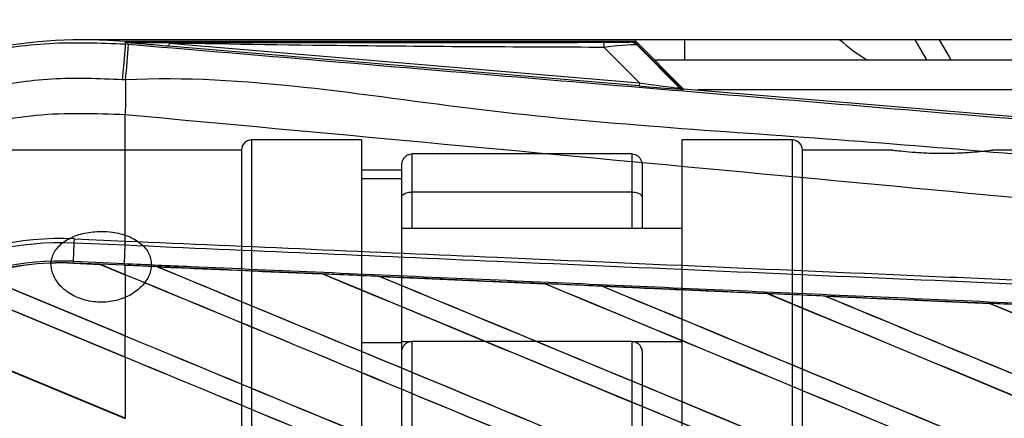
# Model space of a CAD drawing. Header units: millimetres. Extents: x 0 to 528, y 0 to 297.
# Tile 9 of 21: x 129.67 to 142.45, y 238.66 to 243.83. Entities that reach past the tile are written whole.
import ezdxf

# ---------------------------------------------------------------- set-up
doc = ezdxf.new("R2010")
doc.units = ezdxf.units.MM

msp = doc.modelspace()

# ---------------------------------------------------------------- linework, layer by layer
at = {"color": 7, "linetype": 'Continuous', "lineweight": 25}
for p, q in [((137.649, 243.5734), (130.4947, 243.5734)), ((131.0386, 243.5189), (131.0411, 243.5492)), ((131.0386, 243.5189), (131.0808, 243.5154)), ((131.0411, 243.5492), (131.0423, 243.5491)), ((131.0423, 243.5492), (131.0423, 243.5491)), ((131.0548, 243.5368), (131.0423, 243.5492)), ((137.637, 243.5492), (131.0423, 243.5492)), ((131.055, 243.5354), (131.0423, 243.5491)), ((131.055, 243.5354), (131.0548, 243.5368)), ((131.6085, 243.5282), (131.6051, 243.4888)), ((137.7103, 242.974), (131.6051, 243.4888)), ((131.6085, 243.5282), (137.7136, 243.0134)), ((137.7136, 243.0134), (137.2563, 243.4738)), ((513.5729, 243.5734), (137.649, 243.5734)), ((138.2838, 242.9386), (137.649, 243.5734)), ((138.2369, 242.961), (137.6569, 243.541)), ((137.684, 243.5045), (138.2328, 242.9521)), ((138.2994, 243.5734), (138.2994, 243.3132)), ((141.2895, 243.5734), (141.4415, 243.3132)), ((137.9092, 243.3132), (513.3128, 243.3132)), ((137.7136, 243.0134), (137.7103, 242.974)), ((138.2328, 242.9521), (138.2369, 242.961)), ((138.2856, 242.9384), (138.2815, 242.9295)), ((138.2856, 242.9384), (153.7169, 241.6372)), ((178.6234, 242.923), (138.4684, 242.923)), ((131.0382, 242.5992), (131.0378, 242.5992)), ((131.0382, 240.9613), (131.0382, 242.5992)), ((134.1076, 242.2726), (132.6768, 242.2726)), ((132.6768, 242.2726), (132.6768, 231.8664)), ((134.1076, 242.2726), (134.1076, 231.8664)), ((139.7009, 242.2726), (138.2701, 242.2726)), ((138.2701, 240.7486), (138.2701, 242.2726)), ((139.7009, 231.8664), (139.7009, 242.2726)), ((132.5467, 242.1425), (127.8639, 242.1425)), ((132.5467, 242.1425), (132.5467, 231.9965)), ((134.758, 242.0917), (134.758, 241.5974)), ((137.6197, 242.0917), (134.758, 242.0917)), ((137.6197, 241.5974), (137.6197, 242.0917)), ((141.002, 242.1425), (139.831, 242.1425)), ((139.831, 240.6567), (139.831, 242.1425)), ((144.5138, 242.1425), (142.2943, 242.1425)), ((134.6279, 241.528), (134.6279, 241.9417)), ((137.7498, 241.9417), (137.7498, 241.528)), ((134.6279, 241.8824), (134.1076, 241.8824)), ((134.6279, 241.7685), (134.1076, 241.7685)), ((137.6197, 241.5974), (134.758, 241.5974)), ((134.758, 241.5974), (134.758, 241.128)), ((137.6197, 241.128), (137.6197, 241.5974)), ((134.6279, 241.128), (134.6279, 241.528)), ((137.7498, 241.528), (137.7498, 241.128)), ((134.6279, 241.128), (138.2701, 241.128)), ((134.6279, 239.6564), (134.6279, 241.128)), ((130.3645, 240.6981), (130.3749, 240.9349)), ((130.3749, 240.9349), (130.3773, 240.9901)), ((131.0357, 240.9061), (130.3749, 240.9349)), ((130.3773, 240.9901), (131.0382, 240.9613)), ((131.0268, 240.6692), (131.0372, 240.906)), ((131.0357, 240.9061), (131.0382, 240.9613)), ((131.0372, 240.906), (131.0357, 240.9061)), ((131.0396, 240.9612), (131.0382, 240.9613)), ((130.7108, 240.6602), (130.3635, 240.6754)), ((130.3635, 240.6754), (130.3636, 240.6754)), ((130.3635, 240.6754), (130.3635, 240.6731)), ((130.3635, 240.6731), (130.7136, 240.6579)), ((130.3636, 240.6754), (130.3645, 240.6981)), ((130.3636, 240.6754), (130.7107, 240.6603)), ((130.3645, 240.6981), (131.0268, 240.6692)), ((131.0258, 240.6465), (130.7107, 240.6603)), ((131.0382, 240.5246), (130.7107, 240.6603)), ((130.7136, 240.6579), (130.7108, 240.6602)), ((130.7136, 240.6579), (131.0382, 240.5234)), ((131.0382, 240.646), (131.0258, 240.6465)), ((131.0382, 240.5246), (131.0382, 240.646)), ((138.2701, 231.8664), (138.2701, 240.7486)), ((139.831, 231.9965), (139.831, 240.6567)), ((129.1378, 240.5172), (131.0382, 239.73)), ((131.0382, 239.7312), (129.1428, 240.5163)), ((131.0382, 240.5234), (131.0382, 239.7312)), ((131.4541, 240.6278), (131.4539, 240.6278)), ((131.4541, 240.6278), (131.4634, 240.6251)), ((133.5986, 240.534), (133.5988, 240.5339)), ((133.6016, 240.5315), (133.5988, 240.5339)), ((134.3433, 240.5013), (136.4873, 240.407)), ((134.3436, 240.5012), (134.3433, 240.5013)), ((134.3436, 240.5012), (134.3529, 240.4985)), ((136.4873, 240.407), (136.4876, 240.4068)), ((136.4904, 240.4045), (136.4876, 240.4068)), ((131.0382, 239.4546), (128.7856, 240.3876)), ((128.7872, 240.3858), (131.0382, 239.4534)), ((137.2353, 240.374), (139.3767, 240.2793)), ((137.2359, 240.3738), (137.2353, 240.374)), ((137.2359, 240.3738), (137.2451, 240.3712)), ((139.3767, 240.2793), (139.3773, 240.2791)), ((139.38, 240.2768), (139.3773, 240.2791)), ((140.1299, 240.246), (142.2666, 240.1512)), ((140.1309, 240.2456), (140.1299, 240.246)), ((140.1309, 240.2456), (140.14, 240.243)), ((142.2666, 240.1512), (142.2678, 240.1506)), ((142.2704, 240.1483), (142.2678, 240.1506)), ((127.9934, 239.9211), (131.0382, 238.66)), ((131.0382, 238.6612), (127.9969, 239.9209)), ((131.0382, 239.4546), (131.0382, 239.73)), ((134.6279, 239.6416), (134.1076, 239.6416)), ((134.6279, 239.5292), (134.6279, 239.6564)), ((134.6279, 239.6564), (134.742, 239.6564)), ((134.758, 239.659), (134.758, 238.4587)), ((137.6197, 239.659), (134.758, 239.659)), ((137.6197, 238.4587), (137.6197, 239.659)), ((137.6357, 239.6564), (138.2701, 239.6564)), ((134.6279, 238.5109), (134.6279, 239.5154)), ((137.7498, 239.5154), (137.7498, 238.5109)), ((131.0382, 239.4534), (131.0382, 238.6612))]:
    msp.add_line(p, q, dxfattribs=at)
at = {"color": 7, "linetype": 'Continuous', "lineweight": 25, "flags": 128}
for points in [[(131.0386, 243.5189), (131.0378, 243.5096), (131.0355, 243.4834), (131.032, 243.4412), (131.0272, 243.3845), (131.0213, 243.3151), (131.0146, 243.2353), (131.0072, 243.1477), (130.9994, 243.0553)], [(131.6085, 243.5282), (131.2984, 243.533), (131.0548, 243.5368)], [(141.6093, 243.5734), (141.7371, 243.3499), (141.7575, 243.3132)], [(131.0258, 240.6465), (131.0259, 240.6472), (131.0259, 240.6485), (131.026, 240.6504), (131.0261, 240.653), (131.0263, 240.6562), (131.0264, 240.66), (131.0266, 240.6644), (131.0268, 240.6692)]]:
    msp.add_lwpolyline(points, dxfattribs=at)
at = {"color": 7, "linetype": 'Continuous', "lineweight": 25}
for centre, radius, start, end in [((130.4947, 237.0695), 12.8777, 33.05573, 180), ((130.4947, 237.0695), 11.707, 48.18969, 311.81031), ((130.4947, 237.0695), 7.0242, 90, 270), ((130.4947, 237.0695), 6.5027, 85.18028, 274.81972), ((-94.5717, 262.1811), 226.4232, 355.15357, 355.271316), ((136.9788, 243.4846), 0.2777, 357.77119, 11.51783), ((142.038, 245.5245), 2.6015, 228.59038, 238.21167), ((206.1537, 242.1412), 75.1173, 179.305525, 179.650671), ((138.288, 243.0073), 0.078, 225.00164, 265.17864), ((132.6768, 242.1425), 0.1301, 90, 180), ((139.7009, 242.1425), 0.1301, 0, 90), ((130.2061, 237.0695), 3.9243, 87.5, 272.5), ((130.2061, 237.0695), 3.8691, 87.5, 272.5), ((130.2061, 237.0695), 3.6321, 87.5, 272.5), ((130.2061, 237.0695), 3.6094, 87.5, 107.21651), ((130.2061, 237.0695), 3.6093, 87.5, 107.2149), ((130.2061, 237.0695), 3.6071, 87.5, 107.14432)]:
    msp.add_arc(centre, radius, start, end, dxfattribs=at)
for centre, major_axis, ratio, start_param, end_param in [((137.0407, 243.5438), (0.5514, -0.0013), 0.0065928, 5.1035854, 6.2804722), ((137.0407, 243.4138), (0.6442, 0.0893), 0.0487304, 0.0458928, 1.2227796), ((137.3583, 243.0097), (0.9231, -0.0801), 0.0060141, 5.1041157, 6.2810026), ((137.3649, 243.0875), (0.8681, -0.1359), 0.0239119, 5.1295592, 6.306446), ((138.2921, 243.0162), (0.0329, 0.0708), 0.9999568, 2.7909675, 3.4922178), ((130.5, 240.7475), (0.2108, -0.0873), 0.0029846, 0.0092528, 0.0351255), ((131.0382, 238.4167), (223.1595, -92.4427), 0.0080625, 1.5451428, 1.5741362), ((131.0382, 238.4167), (223.0295, -92.3889), 0.0080625, 1.5451387, 1.5741362), ((131.0382, 242.908), (223.1595, -92.4427), 0.0080625, 4.7175918, 4.7455439), ((131.0382, 236.747), (223.0306, -9.7407), 0.0174384, 1.5600642, 1.5696511), ((131.0382, 242.908), (223.0295, -92.3889), 0.0080625, 4.7176356, 4.7455551), ((131.0382, 239.4867), (223.1595, -92.4427), 0.0080625, 1.538717, 1.5626622), ((131.0382, 239.4867), (223.0295, -92.3889), 0.0080625, 1.5388271, 1.5626424), ((131.0382, 243.978), (223.1595, -92.4427), 0.0080625, 4.73054, 4.7977625), ((131.0382, 243.978), (223.0295, -92.3889), 0.0080625, 4.7305916, 4.797783), ((131.0382, 236.747), (223.0306, -9.7407), 0.0174384, 1.5471095, 1.5566952), ((131.0382, 240.5568), (223.1595, -92.4427), 0.0080625, 1.4844685, 1.5497155), ((131.0382, 240.5568), (223.0295, -92.3889), 0.0080625, 1.4844738, 1.5496877), ((131.0382, 245.0481), (223.1595, -92.4427), 0.0080625, 4.7435023, 4.8082676), ((131.0382, 245.0481), (223.0295, -92.3889), 0.0080625, 4.7435622, 4.8082852), ((131.0382, 236.747), (223.0306, -9.7407), 0.0174384, 1.534147, 1.5437245), ((131.0382, 241.6268), (223.1595, -92.4427), 0.0080625, 1.4920007, 1.5367618), ((131.0382, 241.6268), (223.0295, -92.3889), 0.0080625, 1.491968, 1.5367252), ((131.0382, 246.1181), (223.1595, -92.4427), 0.0080625, 4.7564808, 4.7966243), ((131.0382, 246.1181), (223.0295, -92.3889), 0.0080625, 4.7565498, 4.7966551), ((131.0382, 236.747), (223.0306, -9.7407), 0.0174384, 1.5211746, 1.5307369), ((131.0382, 242.6968), (223.1595, -92.4427), 0.0080625, 1.4935829, 1.5237995), ((131.0382, 242.6968), (223.0295, -92.3889), 0.0080625, 1.4935466, 1.5237528), ((131.0382, 241.838), (223.0295, -92.3889), 0.0080625, 4.7157288, 4.7436017), ((131.0382, 241.838), (223.1595, -92.4427), 0.0080625, 4.7157288, 4.743595), ((131.0382, 237.3466), (223.1595, -92.4427), 0.0080625, 1.5462162, 1.5741362), ((131.0382, 237.3466), (223.0295, -92.3889), 0.0080625, 1.54621, 1.5741362)]:
    msp.add_ellipse(centre, major_axis=major_axis, ratio=ratio, start_param=start_param, end_param=end_param, dxfattribs=at)
for points, knots in [([(117.8772, 237.0695), (117.8953, 237.5824), (117.9321, 238.6241), (118.235, 240.1856), (118.6936, 241.6138), (119.2722, 242.8836), (119.9207, 243.9934), (120.6836, 245.0394), (121.5571, 246.0072), (122.5249, 246.8806), (123.5709, 247.6436), (124.6807, 248.2922), (125.9505, 248.8702), (127.3787, 249.3317), (128.9402, 249.6235), (130.4948, 249.7183), (132.0494, 249.6235), (133.6109, 249.3317), (135.0391, 248.8702), (136.3088, 248.2922), (137.4186, 247.6435), (138.4651, 246.8809), (139.4307, 246.0059), (140.2789, 245.0803), (140.7478, 244.409), (140.9681, 244.0937)], [0, 0, 0, 0, 0.0478033, 0.0970929, 0.1477616, 0.1873767, 0.2269875, 0.2674455, 0.3078991, 0.3483571, 0.3888108, 0.4284258, 0.4680366, 0.5187092, 0.5679959, 0.6157982, 0.6636044, 0.7128911, 0.7635598, 0.8031749, 0.8427857, 0.8832437, 0.9236973, 0.9641553, 1, 1, 1, 1]), ([(124.0224, 237.0693), (124.0405, 237.4332), (124.0768, 238.1609), (124.3598, 239.2221), (124.8071, 240.2209), (125.4162, 241.1321), (126.1714, 241.9257), (127.0471, 242.5841), (128.0226, 243.0836), (129.0339, 243.402), (130.0499, 243.5577), (130.709, 243.5319), (131.0386, 243.5189)], [0, 0, 0, 0, 0.1019214, 0.2038429, 0.3057653, 0.4076877, 0.5096105, 0.6115332, 0.713457, 0.8153809, 0.9076904, 1, 1, 1, 1]), ([(131.0548, 243.5368), (132.211, 243.5374), (134.2755, 243.5386), (136.3418, 243.5396), (137.2509, 243.54)], [0, 0, 0, 0, 0.5600269, 1, 1, 1, 1]), ([(131.6051, 243.4888), (131.552, 243.4932), (131.3945, 243.5065), (131.2093, 243.5222), (131.0808, 243.5332), (131.055, 243.5354)], [0, 0, 0, 0, 0.2892673, 0.8568296, 1, 1, 1, 1]), ([(131.0808, 243.5154), (132.6183, 243.3858), (135.6935, 243.1267), (140.3048, 242.7392), (146.3118, 242.2353), (150.7703, 241.863), (153.6966, 241.6186)], [0, 0, 0, 0, 0.2036202, 0.4072406, 0.6109477, 1, 1, 1, 1]), ([(137.2563, 243.4738), (136.2021, 243.4782), (134.3197, 243.486), (132.4369, 243.5153), (131.6085, 243.5282)], [0, 0, 0, 0, 0.5599741, 1, 1, 1, 1]), ([(137.592, 243.5426), (137.596, 243.5438), (137.6032, 243.546), (137.6267, 243.5483), (137.637, 243.5492)], [0, 0, 0, 0, 0.5593923, 1, 1, 1, 1]), ([(137.684, 243.5045), (137.6688, 243.5165), (137.6415, 243.5381), (137.6072, 243.5412), (137.592, 243.5426)], [0, 0, 0, 0, 0.56, 1, 1, 1, 1]), ([(137.6569, 243.541), (137.6551, 243.5425), (137.651, 243.5461), (137.6439, 243.5488), (137.6389, 243.5491), (137.637, 243.5492)], [0, 0, 0, 0, 0.3193957, 0.7481913, 1, 1, 1, 1]), ([(137.6569, 243.541), (137.6653, 243.5309), (137.6802, 243.5128), (137.6828, 243.507), (137.684, 243.5045)], [0, 0, 0, 0, 0.560586, 1, 1, 1, 1]), ([(130.9994, 243.0553), (130.6935, 243.0673), (130.0818, 243.0913), (129.1389, 242.9468), (128.2004, 242.6512), (127.2948, 242.1877), (126.4822, 241.5766), (125.7812, 240.84), (125.2159, 239.9944), (124.8009, 239.0673), (124.5381, 238.0825), (124.5044, 237.4072), (124.4876, 237.0695)], [0, 0, 0, 0, 0.0923036, 0.1846071, 0.2865385, 0.3884688, 0.490398, 0.5923288, 0.694247, 0.7961664, 0.8980845, 1, 1, 1, 1]), ([(153.6991, 241.1514), (150.7695, 241.3908), (146.3045, 241.7557), (140.2879, 242.2988), (135.664, 242.5659), (132.5863, 243.1294), (131.0419, 243.0517), (131.0419, 243.0517)], [0, 0, 0, 0, 0.3887669, 0.5925279, 0.7962893, 0.9999993, 1, 1, 1, 1]), ([(131.0419, 243.0517), (131.0419, 243.0517), (131.0277, 243.0529), (131.0136, 243.0541), (130.9994, 243.0553)], [0, 0, 0, 0, 0.0003655, 1, 1, 1, 1]), ([(131.0378, 242.5992), (130.6516, 242.613), (129.8779, 242.6406), (128.7383, 242.3822), (127.679, 241.9023), (126.737, 241.2181), (125.9611, 240.3482), (125.3823, 239.3392), (125.0082, 238.2301), (124.9628, 237.4561), (124.9401, 237.0695)], [0, 0, 0, 0, 0.1248804, 0.2501396, 0.3746494, 0.4998125, 0.6247642, 0.7495577, 0.8749238, 1, 1, 1, 1]), ([(153.6972, 240.3745), (153.6098, 240.3886), (153.0705, 240.4751), (150.7041, 240.7161), (145.842, 241.2181), (138.8273, 241.8788), (133.6356, 242.3589), (131.0382, 242.5992)], [0, 0, 0, 0, 0.0117013, 0.0722088, 0.3141935, 0.6568871, 1, 1, 1, 1]), ([(134.6279, 241.9417), (134.6279, 241.9421), (134.628, 241.962), (134.6341, 241.997), (134.6567, 242.0396), (134.6856, 242.0687), (134.7198, 242.0879), (134.7453, 242.0904), (134.758, 242.0917)], [0, 0, 0, 0, 0.0052687, 0.2790958, 0.4871724, 0.6651612, 0.8323591, 1, 1, 1, 1]), ([(137.6197, 242.0917), (137.6324, 242.0904), (137.6579, 242.0879), (137.6921, 242.0687), (137.721, 242.0396), (137.7436, 241.997), (137.7497, 241.962), (137.7498, 241.9421), (137.7498, 241.9417)], [0, 0, 0, 0, 0.1676409, 0.3348388, 0.5128276, 0.7209042, 0.9947313, 1, 1, 1, 1]), ([(141.002, 242.1425), (141.0089, 242.1416), (141.0227, 242.1398), (141.1329, 242.1267), (141.2963, 242.1122), (141.4801, 242.1022), (141.6027, 242.1011), (141.6521, 242.1007)], [0, 0, 0, 0, 0.2117183, 0.4247637, 0.6392968, 0.8545951, 1, 1, 1, 1]), ([(141.6521, 242.1007), (141.7249, 242.1016), (141.8704, 242.1035), (142.0649, 242.1167), (142.211, 242.1311), (142.2945, 242.1415), (142.2944, 242.1415), (142.2943, 242.1415)], [0, 0, 0, 0, 0.2136353, 0.4272279, 0.641927, 0.8573607, 1, 1, 1, 1]), ([(134.6279, 241.528), (134.6279, 241.5282), (134.628, 241.5374), (134.6341, 241.5536), (134.6567, 241.5733), (134.6856, 241.5867), (134.7198, 241.5956), (134.7453, 241.5968), (134.758, 241.5974)], [0, 0, 0, 0, 0.0052687, 0.2790958, 0.4871724, 0.6651612, 0.8323591, 1, 1, 1, 1]), ([(137.6197, 241.5974), (137.6324, 241.5968), (137.6579, 241.5956), (137.6921, 241.5867), (137.721, 241.5733), (137.7436, 241.5536), (137.7497, 241.5374), (137.7498, 241.5282), (137.7498, 241.528)], [0, 0, 0, 0, 0.1676409, 0.3348388, 0.5128276, 0.7209042, 0.9947313, 1, 1, 1, 1]), ([(130.7256, 241.087), (130.6528, 241.0826), (130.5072, 241.0738), (130.3132, 241.0046), (130.1649, 240.899), (130.0795, 240.7609), (130.067, 240.6053), (130.1281, 240.4493), (130.2557, 240.3115), (130.4364, 240.2102), (130.6501, 240.1607), (130.8717, 240.1704), (131.0763, 240.2373), (131.2421, 240.3516), (131.3505, 240.4979), (131.3884, 240.6565), (131.3518, 240.8076), (131.2457, 240.9361), (131.0812, 241.0303), (130.8977, 241.0798), (130.775, 241.0849), (130.7256, 241.087)], [0, 0, 0, 0, 0.0533876, 0.1067645, 0.1604179, 0.2142549, 0.2677932, 0.3210202, 0.3744009, 0.4281641, 0.4819477, 0.5353494, 0.5885649, 0.6420779, 0.6959093, 0.7495853, 0.8028781, 0.8561534, 0.9098006, 0.9636393, 1, 1, 1, 1]), ([(153.6843, 239.9182), (152.8806, 239.9533), (151.102, 240.0309), (148.3438, 240.1512), (145.4104, 240.2791), (143.208, 240.3752), (141.0055, 240.4712), (138.803, 240.5673), (135.2356, 240.7229), (132.6465, 240.8358), (131.0372, 240.906)], [0, 0, 0, 0, 0.1067875, 0.2363437, 0.3660007, 0.4956801, 0.5280685, 0.6576247, 0.7871808, 1, 1, 1, 1]), ([(131.0396, 240.9612), (132.6491, 240.891), (135.2384, 240.7781), (138.8062, 240.6225), (141.0089, 240.5265), (143.2117, 240.4304), (145.4143, 240.3344), (148.348, 240.2064), (151.1065, 240.0862), (152.8853, 240.0086), (153.689, 239.9735)], [0, 0, 0, 0, 0.2128192, 0.3423754, 0.4719316, 0.50432, 0.6339994, 0.7636564, 0.8932125, 1, 1, 1, 1]), ([(131.0268, 240.6692), (131.3147, 240.6567), (132.7542, 240.5938), (135.3451, 240.4801), (138.7985, 240.3277), (142.25, 240.1744), (145.1239, 240.046), (147.9954, 239.9171), (150.6556, 239.7971), (152.7384, 239.7026), (153.6754, 239.66)], [0, 0, 0, 0, 0.0380636, 0.1903223, 0.342581, 0.4948397, 0.6470984, 0.723226, 0.8754847, 1, 1, 1, 1]), ([(131.4539, 240.6278), (131.415, 240.6295), (131.2764, 240.6356), (131.1378, 240.6416), (131.0382, 240.646)], [0, 0, 0, 0, 0.2806447, 1, 1, 1, 1]), ([(131.4539, 240.6278), (131.5752, 240.6225), (132.2902, 240.5913), (133.0051, 240.56), (133.5986, 240.534)], [0, 0, 0, 0, 0.16969773, 1, 1, 1, 1]), ([(133.5988, 240.5339), (133.029, 240.5588), (132.3141, 240.5902), (131.5992, 240.6214), (131.4541, 240.6278)], [0, 0, 0, 0, 0.7971164, 1, 1, 1, 1]), ([(134.3433, 240.5013), (134.3044, 240.503), (134.1099, 240.5115), (133.8617, 240.5224), (133.6523, 240.5316), (133.5986, 240.534)], [0, 0, 0, 0, 0.1567286, 0.7836435, 1, 1, 1, 1]), ([(136.4876, 240.4068), (136.106, 240.4236), (135.3914, 240.4551), (134.6767, 240.4865), (134.3436, 240.5012)], [0, 0, 0, 0, 0.5339744, 1, 1, 1, 1]), ([(137.2353, 240.374), (137.1964, 240.3757), (137.0019, 240.3843), (136.7526, 240.3953), (136.5421, 240.4045), (136.4873, 240.407)], [0, 0, 0, 0, 0.1560477, 0.7802389, 1, 1, 1, 1]), ([(139.3773, 240.2791), (139.1833, 240.2876), (138.4696, 240.3193), (137.7557, 240.3508), (137.2359, 240.3738)], [0, 0, 0, 0, 0.2718129, 1, 1, 1, 1]), ([(140.1299, 240.246), (140.091, 240.2477), (139.8965, 240.2563), (139.6454, 240.2675), (139.4332, 240.2768), (139.3767, 240.2793)], [0, 0, 0, 0, 0.1549567, 0.7747838, 1, 1, 1, 1]), ([(142.2678, 240.1506), (142.2605, 240.1509), (141.5483, 240.1826), (140.836, 240.2143), (140.1309, 240.2456)], [0, 0, 0, 0, 0.0102907, 1, 1, 1, 1]), ([(143.0269, 240.1174), (142.988, 240.1191), (142.7935, 240.1277), (142.5401, 240.139), (142.3256, 240.1485), (142.2666, 240.1512)], [0, 0, 0, 0, 0.1534731, 0.767366, 1, 1, 1, 1]), ([(134.6279, 239.5154), (134.6279, 239.5157), (134.628, 239.5348), (134.6341, 239.5683), (134.6567, 239.6091), (134.6856, 239.6369), (134.7198, 239.6553), (134.7453, 239.6578), (134.758, 239.659)], [0, 0, 0, 0, 0.00526874, 0.27909576, 0.48717237, 0.66516117, 0.83235913, 1, 1, 1, 1]), ([(137.6197, 239.659), (137.6324, 239.6578), (137.6579, 239.6553), (137.6921, 239.6369), (137.721, 239.6091), (137.7436, 239.5683), (137.7497, 239.5348), (137.7498, 239.5157), (137.7498, 239.5154)], [0, 0, 0, 0, 0.1676409, 0.3348388, 0.5128276, 0.7209042, 0.9947313, 1, 1, 1, 1])]:
    msp.add_open_spline(points, degree=3, knots=knots, dxfattribs=at)
msp.add_open_spline([(131.0372, 240.906), (131.0373, 240.9098), (131.0377, 240.9174), (131.0383, 240.9311), (131.0389, 240.9459), (131.0393, 240.9561), (131.0396, 240.9612)], degree=3, dxfattribs=at)

doc.saveas('drawing.dxf')
